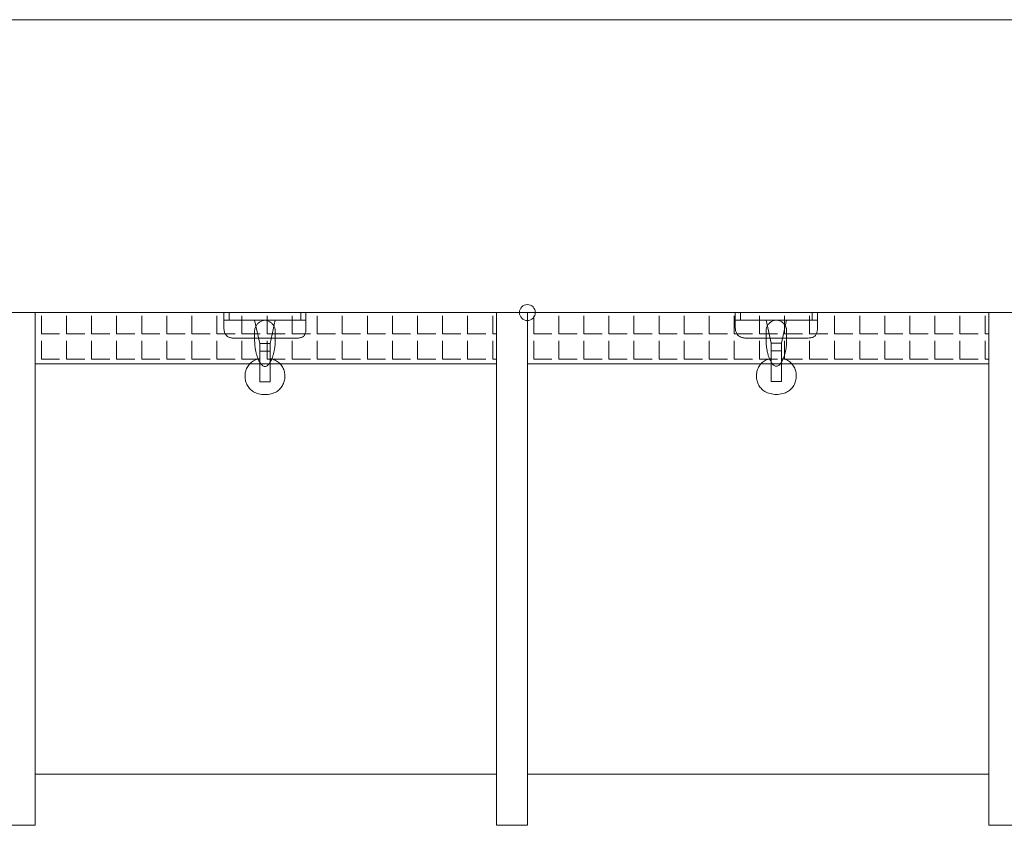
# Model space of a CAD drawing. Header units: millimetres. Extents: x -12354389001 to 271431, y -126469 to 48347.
# Tile 138 of 204: x -112170 to -111978, y -90864 to -90707. Entities that reach past the tile are written whole.
import ezdxf

# ---------------------------------------------------------------- set-up
doc = ezdxf.new("R2010")
doc.units = ezdxf.units.MM
doc.layers.get('0').update_dxf_attribs({"lineweight": 9})
doc.layers.add('ogrzewanie rzut', color=252, linetype='Continuous', lineweight=13)

# ---------------------------------------------------------------- blocks, each defined once
blk = doc.blocks.new('d')
at = {"layer": 'ogrzewanie rzut', "linetype": 'Continuous', "lineweight": 13}
for p, q in [((35325.86, 3344.53), (35791.79, 3344.53)), ((35233.61, 3287.41), (35541.79, 3287.41)), ((35453.79, 3197.41), (35453.79, 3287.41)), ((35453.79, 3287.41), (35453.79, 3187.41)), ((35490.61, 3285.9), (35490.61, 3287.4)), ((35491.61, 3287.4), (35491.61, 3285.9)), ((35505.61, 3285.9), (35505.61, 3287.4)), ((35506.61, 3287.4), (35506.61, 3285.9)), ((35559.79, 3287.41), (35541.79, 3287.41)), ((35541.79, 3287.41), (35541.79, 3287.41)), ((35543.79, 3187.41), (35543.79, 3287.41)), ((35543.79, 3287.41), (35543.79, 3197.41)), ((35549.79, 3197.41), (35549.79, 3287.41)), ((35549.79, 3287.41), (35549.79, 3187.41)), ((35559.79, 3287.41), (35559.79, 3287.41)), ((35639.79, 3287.41), (35559.79, 3287.41)), ((35590.34, 3285.94), (35590.34, 3287.44)), ((35591.34, 3287.44), (35591.34, 3285.94)), ((35605.34, 3285.94), (35605.34, 3287.44)), ((35606.34, 3287.44), (35606.34, 3285.94)), ((35639.79, 3287.41), (35735.79, 3287.41)), ((35639.79, 3187.41), (35639.79, 3287.41)), ((35639.79, 3287.41), (35639.79, 3197.41)), ((35455.02, 3283.23), (35455.02, 3286.78)), ((35459.91, 3283.23), (35459.91, 3286.78)), ((35464.8, 3283.23), (35464.8, 3286.78)), ((35469.69, 3283.23), (35469.69, 3286.78)), ((35474.58, 3283.23), (35474.58, 3286.78)), ((35479.47, 3283.23), (35479.47, 3286.78)), ((35484.36, 3283.23), (35484.36, 3286.78)), ((35489.25, 3283.23), (35489.25, 3286.78)), ((35491.61, 3285.9), (35490.61, 3285.9)), ((35494.14, 3283.23), (35494.14, 3286.78)), ((35496.61, 3285.9), (35497.61, 3281.4)), ((35500.61, 3285.9), (35496.61, 3285.9)), ((35499.03, 3283.23), (35499.03, 3286.78)), ((35499.61, 3281.4), (35500.61, 3285.9)), ((35503.92, 3283.23), (35503.92, 3286.78)), ((35506.61, 3285.9), (35505.61, 3285.9)), ((35508.81, 3283.23), (35508.81, 3286.78)), ((35513.7, 3283.23), (35513.7, 3286.78)), ((35518.59, 3283.23), (35518.59, 3286.78)), ((35523.48, 3283.23), (35523.48, 3286.78)), ((35528.37, 3283.23), (35528.37, 3286.78)), ((35533.25, 3283.23), (35533.25, 3286.78)), ((35538.14, 3283.23), (35538.14, 3286.78)), ((35543.03, 3283.23), (35543.03, 3286.78)), ((35551.02, 3283.23), (35551.02, 3286.78)), ((35555.91, 3283.23), (35555.91, 3286.78)), ((35560.8, 3283.23), (35560.8, 3286.78)), ((35565.69, 3283.23), (35565.69, 3286.78)), ((35570.58, 3283.23), (35570.58, 3286.78)), ((35575.47, 3283.23), (35575.47, 3286.78)), ((35580.36, 3283.23), (35580.36, 3286.78)), ((35585.25, 3283.23), (35585.25, 3286.78)), ((35590.14, 3283.23), (35590.14, 3286.78)), ((35591.34, 3285.94), (35590.34, 3285.94)), ((35595.03, 3283.23), (35595.03, 3286.78)), ((35596.34, 3285.94), (35597.34, 3281.44)), ((35600.34, 3285.94), (35596.34, 3285.94)), ((35599.34, 3281.44), (35600.34, 3285.94)), ((35599.92, 3283.23), (35599.92, 3286.78)), ((35604.81, 3283.23), (35604.81, 3286.78)), ((35606.34, 3285.94), (35605.34, 3285.94)), ((35609.7, 3283.23), (35609.7, 3286.78)), ((35614.59, 3283.23), (35614.59, 3286.78)), ((35619.48, 3283.23), (35619.48, 3286.78)), ((35624.37, 3283.23), (35624.37, 3286.78)), ((35629.25, 3283.23), (35629.25, 3286.78)), ((35634.14, 3283.23), (35634.14, 3286.78)), ((35639.03, 3283.23), (35639.03, 3286.78)), ((35455.02, 3283.23), (35458.58, 3283.23)), ((35459.91, 3283.23), (35463.47, 3283.23)), ((35464.8, 3283.23), (35468.36, 3283.23)), ((35469.69, 3283.23), (35473.25, 3283.23)), ((35474.58, 3283.23), (35478.14, 3283.23)), ((35479.47, 3283.23), (35483.03, 3283.23)), ((35484.36, 3283.23), (35487.92, 3283.23)), ((35489.25, 3283.23), (35492.81, 3283.23)), ((35494.14, 3283.23), (35497.69, 3283.23)), ((35499.03, 3283.23), (35502.58, 3283.23)), ((35503.92, 3283.23), (35507.47, 3283.23)), ((35508.81, 3283.23), (35512.36, 3283.23)), ((35513.7, 3283.23), (35517.25, 3283.23)), ((35518.59, 3283.23), (35522.14, 3283.23)), ((35523.48, 3283.23), (35527.03, 3283.23)), ((35528.37, 3283.23), (35531.92, 3283.23)), ((35533.25, 3283.23), (35536.81, 3283.23)), ((35538.14, 3283.23), (35541.7, 3283.23)), ((35543.03, 3283.23), (35543.79, 3283.23)), ((35551.02, 3283.23), (35554.58, 3283.23)), ((35555.91, 3283.23), (35559.47, 3283.23)), ((35560.8, 3283.23), (35564.36, 3283.23)), ((35565.69, 3283.23), (35569.25, 3283.23)), ((35570.58, 3283.23), (35574.14, 3283.23)), ((35575.47, 3283.23), (35579.03, 3283.23)), ((35580.36, 3283.23), (35583.92, 3283.23)), ((35585.25, 3283.23), (35588.81, 3283.23)), ((35590.14, 3283.23), (35593.69, 3283.23)), ((35595.03, 3283.23), (35598.58, 3283.23)), ((35599.92, 3283.23), (35603.47, 3283.23)), ((35604.81, 3283.23), (35608.36, 3283.23)), ((35609.7, 3283.23), (35613.25, 3283.23)), ((35614.59, 3283.23), (35618.14, 3283.23)), ((35619.48, 3283.23), (35623.03, 3283.23)), ((35624.37, 3283.23), (35627.92, 3283.23)), ((35629.25, 3283.23), (35632.81, 3283.23)), ((35634.14, 3283.23), (35637.7, 3283.23)), ((35639.03, 3283.23), (35639.79, 3283.23)), ((35455.02, 3278.34), (35455.02, 3281.89)), ((35459.91, 3278.34), (35459.91, 3281.89)), ((35464.8, 3278.34), (35464.8, 3281.89)), ((35469.69, 3278.34), (35469.69, 3281.89)), ((35474.58, 3278.34), (35474.58, 3281.89)), ((35479.47, 3278.34), (35479.47, 3281.89)), ((35484.36, 3278.34), (35484.36, 3281.89)), ((35489.25, 3278.34), (35489.25, 3281.89)), ((35494.14, 3278.34), (35494.14, 3281.89)), ((35497.61, 3281.4), (35499.61, 3281.4)), ((35499.03, 3278.34), (35499.03, 3281.89)), ((35503.92, 3278.34), (35503.92, 3281.89)), ((35508.81, 3278.34), (35508.81, 3281.89)), ((35513.7, 3278.34), (35513.7, 3281.89)), ((35518.59, 3278.34), (35518.59, 3281.89)), ((35523.48, 3278.34), (35523.48, 3281.89)), ((35528.37, 3278.34), (35528.37, 3281.89)), ((35533.25, 3278.34), (35533.25, 3281.89)), ((35538.14, 3278.34), (35538.14, 3281.89)), ((35543.03, 3278.34), (35543.03, 3281.89)), ((35551.02, 3278.34), (35551.02, 3281.89)), ((35555.91, 3278.34), (35555.91, 3281.89)), ((35560.8, 3278.34), (35560.8, 3281.89)), ((35565.69, 3278.34), (35565.69, 3281.89)), ((35570.58, 3278.34), (35570.58, 3281.89)), ((35575.47, 3278.34), (35575.47, 3281.89)), ((35580.36, 3278.34), (35580.36, 3281.89)), ((35585.25, 3278.34), (35585.25, 3281.89)), ((35590.14, 3278.34), (35590.14, 3281.89)), ((35595.03, 3278.34), (35595.03, 3281.89)), ((35597.34, 3281.44), (35599.34, 3281.44)), ((35599.92, 3278.34), (35599.92, 3281.89)), ((35604.81, 3278.34), (35604.81, 3281.89)), ((35609.7, 3278.34), (35609.7, 3281.89)), ((35614.59, 3278.34), (35614.59, 3281.89)), ((35619.48, 3278.34), (35619.48, 3281.89)), ((35624.37, 3278.34), (35624.37, 3281.89)), ((35629.25, 3278.34), (35629.25, 3281.89)), ((35634.14, 3278.34), (35634.14, 3281.89)), ((35639.03, 3278.34), (35639.03, 3281.89)), ((35499.61, 3279.9), (35497.61, 3279.9)), ((35497.61, 3279.9), (35497.61, 3273.9)), ((35499.61, 3273.9), (35499.61, 3279.9)), ((35599.34, 3279.94), (35597.34, 3279.94)), ((35597.34, 3279.94), (35597.34, 3273.94)), ((35599.34, 3273.94), (35599.34, 3279.94)), ((35455.02, 3278.34), (35458.58, 3278.34)), ((35459.91, 3278.34), (35463.47, 3278.34)), ((35464.8, 3278.34), (35468.36, 3278.34)), ((35469.69, 3278.34), (35473.25, 3278.34)), ((35474.58, 3278.34), (35478.14, 3278.34)), ((35479.47, 3278.34), (35483.03, 3278.34)), ((35484.36, 3278.34), (35487.92, 3278.34)), ((35489.25, 3278.34), (35492.81, 3278.34)), ((35494.14, 3278.34), (35497.69, 3278.34)), ((35499.03, 3278.34), (35502.58, 3278.34)), ((35503.92, 3278.34), (35507.47, 3278.34)), ((35508.81, 3278.34), (35512.36, 3278.34)), ((35513.7, 3278.34), (35517.25, 3278.34)), ((35518.59, 3278.34), (35522.14, 3278.34)), ((35523.48, 3278.34), (35527.03, 3278.34)), ((35528.37, 3278.34), (35531.92, 3278.34)), ((35533.25, 3278.34), (35536.81, 3278.34)), ((35538.14, 3278.34), (35541.7, 3278.34)), ((35543.03, 3278.34), (35543.79, 3278.34)), ((35551.02, 3278.34), (35554.58, 3278.34)), ((35555.91, 3278.34), (35559.47, 3278.34)), ((35560.8, 3278.34), (35564.36, 3278.34)), ((35565.69, 3278.34), (35569.25, 3278.34)), ((35570.58, 3278.34), (35574.14, 3278.34)), ((35575.47, 3278.34), (35579.03, 3278.34)), ((35580.36, 3278.34), (35583.92, 3278.34)), ((35585.25, 3278.34), (35588.81, 3278.34)), ((35590.14, 3278.34), (35593.69, 3278.34)), ((35595.03, 3278.34), (35598.58, 3278.34)), ((35599.92, 3278.34), (35603.47, 3278.34)), ((35604.81, 3278.34), (35608.36, 3278.34)), ((35609.7, 3278.34), (35613.25, 3278.34)), ((35614.59, 3278.34), (35618.14, 3278.34)), ((35619.48, 3278.34), (35623.03, 3278.34)), ((35624.37, 3278.34), (35627.92, 3278.34)), ((35629.25, 3278.34), (35632.81, 3278.34)), ((35634.14, 3278.34), (35637.7, 3278.34)), ((35639.03, 3278.34), (35639.79, 3278.34)), ((35453.79, 3277.41), (35453.79, 3277.41)), ((35453.79, 3277.41), (35543.79, 3277.41)), ((35453.79, 3277.41), (35453.79, 3277.41)), ((35453.79, 3277.41), (35543.79, 3277.41)), ((35549.79, 3277.41), (35549.79, 3277.41)), ((35549.79, 3277.41), (35549.79, 3277.41)), ((35549.79, 3277.41), (35639.79, 3277.41)), ((35549.79, 3277.41), (35639.79, 3277.41)), ((35497.61, 3273.9), (35499.61, 3273.9)), ((35597.34, 3273.94), (35599.34, 3273.94)), ((35543.79, 3197.41), (35453.79, 3197.41)), ((35639.79, 3197.41), (35549.79, 3197.41)), ((35453.79, 3187.41), (35447.79, 3187.41)), ((35549.79, 3187.41), (35543.79, 3187.41)), ((35645.79, 3187.41), (35639.79, 3187.41))]:
    blk.add_line(p, q, dxfattribs=at)
blk.add_circle((35549.79, 3287.41), 1.55, dxfattribs=at)
for points, knots in [([(35490.61, 3284.4), (35490.61, 3284.48), (35490.61, 3284.65), (35490.61, 3284.89), (35490.61, 3285.1), (35490.61, 3285.28), (35490.61, 3285.44), (35490.61, 3285.58), (35490.61, 3285.69), (35490.61, 3285.78), (35490.61, 3285.84), (35490.61, 3285.88), (35490.61, 3285.89), (35490.61, 3285.9)], [0, 0, 0, 0, 0.260331, 0.495868, 0.706612, 0.892562, 1.053719, 1.190083, 1.301653, 1.38843, 1.450413, 1.487603, 1.5, 1.5, 1.5, 1.5]), ([(35490.61, 3285.9), (35490.98, 3285.9), (35491.77, 3285.9), (35493.06, 3285.9), (35494.52, 3285.9), (35496.11, 3285.9), (35497.77, 3285.9), (35499.46, 3285.9), (35501.12, 3285.9), (35502.71, 3285.9), (35504.17, 3285.9), (35505.46, 3285.9), (35506.25, 3285.9), (35506.61, 3285.9)], [0, 0, 0, 0, 1.082645, 2.38843, 3.867769, 5.471074, 7.14876, 8.85124, 10.528926, 12.132231, 13.61157, 14.917355, 16, 16, 16, 16]), ([(35496.61, 3283.9), (35496.61, 3283.99), (35496.63, 3284.17), (35496.7, 3284.44), (35496.81, 3284.7), (35496.96, 3284.94), (35497.14, 3285.17), (35497.34, 3285.38), (35497.57, 3285.55), (35497.81, 3285.7), (35498.07, 3285.81), (35498.34, 3285.88), (35498.52, 3285.9), (35498.61, 3285.9)], [0, 0, 0, 0, 0.273037, 0.549292, 0.830058, 1.115075, 1.403036, 1.692041, 1.980001, 2.265018, 2.545785, 2.82204, 3.095076, 3.095076, 3.095076, 3.095076]), ([(35498.61, 3285.9), (35498.71, 3285.9), (35498.89, 3285.88), (35499.16, 3285.81), (35499.42, 3285.7), (35499.66, 3285.55), (35499.89, 3285.38), (35500.09, 3285.17), (35500.27, 3284.94), (35500.42, 3284.7), (35500.53, 3284.44), (35500.6, 3284.17), (35500.61, 3283.99), (35500.61, 3283.9)], [0, 0, 0, 0, 0.273037, 0.549292, 0.830058, 1.115075, 1.403036, 1.692041, 1.980001, 2.265018, 2.545785, 2.82204, 3.095076, 3.095076, 3.095076, 3.095076]), ([(35506.61, 3285.9), (35506.61, 3285.89), (35506.61, 3285.88), (35506.61, 3285.84), (35506.61, 3285.78), (35506.61, 3285.69), (35506.61, 3285.58), (35506.61, 3285.44), (35506.61, 3285.28), (35506.61, 3285.1), (35506.61, 3284.89), (35506.61, 3284.65), (35506.61, 3284.48), (35506.61, 3284.4)], [0, 0, 0, 0, 0.012397, 0.049587, 0.11157, 0.198347, 0.309917, 0.446281, 0.607438, 0.793388, 1.004132, 1.239669, 1.5, 1.5, 1.5, 1.5]), ([(35590.34, 3284.44), (35590.34, 3284.53), (35590.34, 3284.69), (35590.34, 3284.93), (35590.34, 3285.14), (35590.34, 3285.33), (35590.34, 3285.49), (35590.34, 3285.62), (35590.34, 3285.73), (35590.34, 3285.82), (35590.34, 3285.88), (35590.34, 3285.92), (35590.34, 3285.94), (35590.34, 3285.94)], [0, 0, 0, 0, 0.260331, 0.495868, 0.706612, 0.892562, 1.053719, 1.190083, 1.301653, 1.38843, 1.450413, 1.487603, 1.5, 1.5, 1.5, 1.5]), ([(35590.34, 3285.94), (35590.71, 3285.94), (35591.5, 3285.94), (35592.79, 3285.94), (35594.25, 3285.94), (35595.84, 3285.94), (35597.5, 3285.94), (35599.19, 3285.94), (35600.85, 3285.94), (35602.44, 3285.94), (35603.9, 3285.94), (35605.19, 3285.94), (35605.98, 3285.94), (35606.34, 3285.94)], [0, 0, 0, 0, 1.082645, 2.38843, 3.867769, 5.471074, 7.14876, 8.85124, 10.528926, 12.132231, 13.61157, 14.917355, 16, 16, 16, 16]), ([(35596.34, 3283.94), (35596.34, 3284.03), (35596.36, 3284.22), (35596.43, 3284.48), (35596.54, 3284.74), (35596.69, 3284.99), (35596.87, 3285.21), (35597.07, 3285.42), (35597.3, 3285.6), (35597.54, 3285.74), (35597.8, 3285.85), (35598.07, 3285.92), (35598.25, 3285.94), (35598.34, 3285.94)], [0, 0, 0, 0, 0.273037, 0.549292, 0.830058, 1.115075, 1.403036, 1.692041, 1.980001, 2.265018, 2.545785, 2.82204, 3.095076, 3.095076, 3.095076, 3.095076]), ([(35598.34, 3285.94), (35598.44, 3285.94), (35598.62, 3285.92), (35598.89, 3285.85), (35599.15, 3285.74), (35599.39, 3285.6), (35599.62, 3285.42), (35599.82, 3285.21), (35600, 3284.99), (35600.15, 3284.74), (35600.26, 3284.48), (35600.33, 3284.22), (35600.34, 3284.03), (35600.34, 3283.94)], [0, 0, 0, 0, 0.273037, 0.549292, 0.830058, 1.115075, 1.403036, 1.692041, 1.980001, 2.265018, 2.545785, 2.82204, 3.095076, 3.095076, 3.095076, 3.095076]), ([(35606.34, 3285.94), (35606.34, 3285.94), (35606.34, 3285.92), (35606.34, 3285.88), (35606.34, 3285.82), (35606.34, 3285.73), (35606.34, 3285.62), (35606.34, 3285.49), (35606.34, 3285.33), (35606.34, 3285.14), (35606.34, 3284.93), (35606.34, 3284.69), (35606.34, 3284.53), (35606.34, 3284.44)], [0, 0, 0, 0, 0.012397, 0.049587, 0.11157, 0.198347, 0.309917, 0.446281, 0.607438, 0.793388, 1.004132, 1.239669, 1.5, 1.5, 1.5, 1.5]), ([(35492.61, 3282.4), (35492.52, 3282.4), (35492.34, 3282.41), (35492.08, 3282.45), (35491.82, 3282.51), (35491.57, 3282.61), (35491.34, 3282.75), (35491.13, 3282.92), (35490.95, 3283.13), (35490.81, 3283.39), (35490.7, 3283.68), (35490.63, 3284.03), (35490.61, 3284.27), (35490.61, 3284.4)], [0, 0, 0, 0, 0.272276, 0.542692, 0.810227, 1.07504, 1.338798, 1.604973, 1.87895, 2.16785, 2.480019, 2.824368, 3.209791, 3.209791, 3.209791, 3.209791]), ([(35496.61, 3281.9), (35496.61, 3281.95), (35496.61, 3282.05), (35496.61, 3282.22), (35496.61, 3282.4), (35496.61, 3282.6), (35496.61, 3282.8), (35496.61, 3283), (35496.61, 3283.2), (35496.61, 3283.39), (35496.61, 3283.58), (35496.61, 3283.74), (35496.61, 3283.85), (35496.61, 3283.9)], [0, 0, 0, 0, 0.148009, 0.316304, 0.500376, 0.695718, 0.897821, 1.102179, 1.304282, 1.499624, 1.683696, 1.851991, 2, 2, 2, 2]), ([(35500.61, 3283.9), (35500.61, 3283.85), (35500.61, 3283.76), (35500.61, 3283.62), (35500.61, 3283.48), (35500.61, 3283.33), (35500.61, 3283.17), (35500.61, 3282.99), (35500.61, 3282.81), (35500.61, 3282.61), (35500.61, 3282.39), (35500.61, 3282.15), (35500.61, 3281.98), (35500.61, 3281.9)], [0, 0, 0, 0, 0.136739, 0.275733, 0.419234, 0.569497, 0.728775, 0.899324, 1.083396, 1.283246, 1.501127, 1.739294, 2, 2, 2, 2]), ([(35506.61, 3284.4), (35506.61, 3284.27), (35506.61, 3284.03), (35506.57, 3283.69), (35506.5, 3283.39), (35506.4, 3283.14), (35506.27, 3282.92), (35506.09, 3282.75), (35505.88, 3282.61), (35505.62, 3282.51), (35505.32, 3282.44), (35504.98, 3282.4), (35504.74, 3282.4), (35504.61, 3282.4)], [0, 0, 0, 0, 0.384885, 0.724568, 1.024891, 1.293879, 1.542296, 1.783488, 2.031905, 2.300893, 2.601217, 2.940899, 3.325784, 3.325784, 3.325784, 3.325784]), ([(35592.34, 3282.44), (35592.25, 3282.44), (35592.07, 3282.45), (35591.8, 3282.49), (35591.55, 3282.56), (35591.3, 3282.66), (35591.07, 3282.79), (35590.86, 3282.96), (35590.68, 3283.18), (35590.54, 3283.43), (35590.43, 3283.73), (35590.36, 3284.07), (35590.34, 3284.31), (35590.34, 3284.44)], [0, 0, 0, 0, 0.272276, 0.542692, 0.810227, 1.07504, 1.338798, 1.604973, 1.87895, 2.16785, 2.480019, 2.824368, 3.209791, 3.209791, 3.209791, 3.209791]), ([(35596.34, 3281.94), (35596.34, 3281.99), (35596.34, 3282.1), (35596.34, 3282.26), (35596.34, 3282.44), (35596.34, 3282.64), (35596.34, 3282.84), (35596.34, 3283.04), (35596.34, 3283.24), (35596.34, 3283.44), (35596.34, 3283.62), (35596.34, 3283.79), (35596.34, 3283.89), (35596.34, 3283.94)], [0, 0, 0, 0, 0.148009, 0.316304, 0.500376, 0.695718, 0.897821, 1.102179, 1.304282, 1.499624, 1.683696, 1.851991, 2, 2, 2, 2]), ([(35600.34, 3283.94), (35600.34, 3283.9), (35600.34, 3283.8), (35600.34, 3283.66), (35600.34, 3283.52), (35600.34, 3283.37), (35600.34, 3283.21), (35600.34, 3283.04), (35600.34, 3282.85), (35600.34, 3282.65), (35600.34, 3282.43), (35600.34, 3282.19), (35600.34, 3282.03), (35600.34, 3281.94)], [0, 0, 0, 0, 0.136739, 0.275733, 0.419234, 0.569497, 0.728775, 0.899324, 1.083396, 1.283246, 1.501127, 1.739294, 2, 2, 2, 2]), ([(35606.34, 3284.44), (35606.34, 3284.31), (35606.34, 3284.07), (35606.3, 3283.73), (35606.23, 3283.43), (35606.13, 3283.18), (35606, 3282.96), (35605.82, 3282.79), (35605.61, 3282.65), (35605.35, 3282.55), (35605.05, 3282.49), (35604.71, 3282.45), (35604.47, 3282.44), (35604.34, 3282.44)], [0, 0, 0, 0, 0.384885, 0.724568, 1.024891, 1.293879, 1.542296, 1.783488, 2.031905, 2.300893, 2.601217, 2.940899, 3.325784, 3.325784, 3.325784, 3.325784]), ([(35504.61, 3282.4), (35504.32, 3282.4), (35503.69, 3282.4), (35502.69, 3282.4), (35501.59, 3282.4), (35500.43, 3282.4), (35499.22, 3282.4), (35498.01, 3282.4), (35496.8, 3282.4), (35495.64, 3282.4), (35494.54, 3282.4), (35493.54, 3282.4), (35492.91, 3282.4), (35492.61, 3282.4)], [0, 0, 0, 0, 0.888054, 1.897821, 3.002254, 4.174305, 5.386927, 6.613073, 7.825695, 8.997746, 10.102179, 11.111946, 12, 12, 12, 12]), ([(35498.61, 3276.9), (35498.52, 3276.9), (35498.32, 3276.95), (35498.05, 3277.13), (35497.8, 3277.42), (35497.55, 3277.78), (35497.33, 3278.23), (35497.13, 3278.74), (35496.95, 3279.3), (35496.81, 3279.91), (35496.7, 3280.55), (35496.63, 3281.22), (35496.61, 3281.67), (35496.61, 3281.9)], [0, 0, 0, 0, 0.278538, 0.596972, 0.9738, 1.412854, 1.910826, 2.461075, 3.055384, 3.684814, 4.34019, 5.012423, 5.692788, 5.692788, 5.692788, 5.692788]), ([(35497.61, 3281.4), (35497.61, 3281.27), (35497.61, 3281.03), (35497.61, 3280.68), (35497.61, 3280.37), (35497.61, 3280.09), (35497.61, 3279.84), (35497.61, 3279.6), (35497.61, 3279.36), (35497.61, 3279.13), (35497.61, 3278.9), (35497.61, 3278.65), (35497.61, 3278.49), (35497.61, 3278.4)], [0, 0, 0, 0, 0.385424, 0.728024, 1.03456, 1.311796, 1.566491, 1.805409, 2.035312, 2.26296, 2.495116, 2.738542, 3, 3, 3, 3]), ([(35500.61, 3281.9), (35500.61, 3281.67), (35500.6, 3281.22), (35500.53, 3280.55), (35500.42, 3279.91), (35500.28, 3279.3), (35500.1, 3278.74), (35499.9, 3278.23), (35499.68, 3277.78), (35499.43, 3277.42), (35499.18, 3277.13), (35498.91, 3276.95), (35498.71, 3276.9), (35498.61, 3276.9)], [0, 0, 0, 0, 0.680365, 1.352598, 2.007974, 2.637404, 3.231713, 3.781963, 4.279934, 4.718988, 5.095816, 5.41425, 5.692788, 5.692788, 5.692788, 5.692788]), ([(35604.34, 3282.44), (35604.05, 3282.44), (35603.42, 3282.44), (35602.41, 3282.44), (35601.32, 3282.44), (35600.16, 3282.44), (35598.95, 3282.44), (35597.74, 3282.44), (35596.53, 3282.44), (35595.37, 3282.44), (35594.27, 3282.44), (35593.27, 3282.44), (35592.64, 3282.44), (35592.34, 3282.44)], [0, 0, 0, 0, 0.888054, 1.897821, 3.002254, 4.174305, 5.386927, 6.613073, 7.825695, 8.997746, 10.102179, 11.111946, 12, 12, 12, 12]), ([(35598.34, 3276.94), (35598.25, 3276.94), (35598.05, 3276.99), (35597.78, 3277.18), (35597.53, 3277.46), (35597.28, 3277.82), (35597.06, 3278.27), (35596.86, 3278.78), (35596.68, 3279.34), (35596.54, 3279.95), (35596.43, 3280.6), (35596.36, 3281.26), (35596.34, 3281.71), (35596.34, 3281.94)], [0, 0, 0, 0, 0.278538, 0.596972, 0.9738, 1.412854, 1.910826, 2.461075, 3.055384, 3.684814, 4.34019, 5.012423, 5.692788, 5.692788, 5.692788, 5.692788]), ([(35597.34, 3281.44), (35597.34, 3281.31), (35597.34, 3281.07), (35597.34, 3280.72), (35597.34, 3280.42), (35597.34, 3280.14), (35597.34, 3279.88), (35597.34, 3279.64), (35597.34, 3279.41), (35597.34, 3279.18), (35597.34, 3278.94), (35597.34, 3278.7), (35597.34, 3278.53), (35597.34, 3278.44)], [0, 0, 0, 0, 0.385424, 0.728024, 1.03456, 1.311796, 1.566491, 1.805409, 2.035312, 2.26296, 2.495116, 2.738542, 3, 3, 3, 3]), ([(35600.34, 3281.94), (35600.34, 3281.71), (35600.33, 3281.26), (35600.26, 3280.6), (35600.15, 3279.95), (35600.01, 3279.34), (35599.83, 3278.78), (35599.63, 3278.27), (35599.4, 3277.82), (35599.16, 3277.46), (35598.91, 3277.18), (35598.64, 3276.99), (35598.44, 3276.94), (35598.34, 3276.94)], [0, 0, 0, 0, 0.680365, 1.352598, 2.007974, 2.637404, 3.231713, 3.781963, 4.279934, 4.718988, 5.095816, 5.41425, 5.692788, 5.692788, 5.692788, 5.692788]), ([(35497.61, 3278.4), (35497.27, 3278.36), (35496.63, 3278.18), (35495.81, 3277.65), (35495.22, 3276.93), (35494.85, 3276.08), (35494.7, 3275.17), (35494.76, 3274.24), (35495.06, 3273.35), (35495.59, 3272.55), (35496.38, 3271.91), (35497.42, 3271.48), (35498.2, 3271.4), (35498.61, 3271.4)], [0, 0, 0, 0, 1.028629, 1.971146, 2.882031, 3.790503, 4.705631, 5.62628, 6.55168, 7.491674, 8.475669, 9.556639, 10.80631, 10.80631, 10.80631, 10.80631]), ([(35498.61, 3271.4), (35499.03, 3271.4), (35499.81, 3271.48), (35500.85, 3271.91), (35501.64, 3272.55), (35502.17, 3273.35), (35502.47, 3274.24), (35502.53, 3275.17), (35502.38, 3276.08), (35502.01, 3276.93), (35501.42, 3277.65), (35500.6, 3278.18), (35499.96, 3278.36), (35499.61, 3278.4)], [0, 0, 0, 0, 1.249671, 2.330641, 3.314636, 4.25463, 5.18003, 6.100679, 7.015807, 7.924279, 8.835164, 9.777681, 10.80631, 10.80631, 10.80631, 10.80631]), ([(35597.34, 3278.44), (35597, 3278.4), (35596.36, 3278.23), (35595.54, 3277.69), (35594.95, 3276.97), (35594.58, 3276.12), (35594.43, 3275.21), (35594.49, 3274.29), (35594.79, 3273.4), (35595.32, 3272.6), (35596.11, 3271.95), (35597.15, 3271.53), (35597.93, 3271.44), (35598.34, 3271.44)], [0, 0, 0, 0, 1.028629, 1.971146, 2.882031, 3.790503, 4.705631, 5.62628, 6.55168, 7.491674, 8.475669, 9.556639, 10.80631, 10.80631, 10.80631, 10.80631]), ([(35598.34, 3271.44), (35598.76, 3271.44), (35599.54, 3271.53), (35600.58, 3271.95), (35601.37, 3272.6), (35601.9, 3273.4), (35602.19, 3274.29), (35602.26, 3275.21), (35602.11, 3276.12), (35601.74, 3276.97), (35601.15, 3277.69), (35600.33, 3278.23), (35599.68, 3278.4), (35599.34, 3278.44)], [0, 0, 0, 0, 1.249671, 2.330641, 3.314636, 4.25463, 5.18003, 6.100679, 7.015807, 7.924279, 8.835164, 9.777681, 10.80631, 10.80631, 10.80631, 10.80631])]:
    blk.add_open_spline(points, degree=3, knots=knots, dxfattribs=at)
for points in [[(35499.61, 3278.4), (35499.61, 3278.49), (35499.61, 3278.67), (35499.61, 3278.94), (35499.61, 3279.22), (35499.61, 3279.49), (35499.61, 3279.76), (35499.61, 3280.03), (35499.61, 3280.31), (35499.61, 3280.58), (35499.61, 3280.85), (35499.61, 3281.13), (35499.61, 3281.31), (35499.61, 3281.4)], [(35599.34, 3278.44), (35599.34, 3278.53), (35599.34, 3278.71), (35599.34, 3278.99), (35599.34, 3279.26), (35599.34, 3279.53), (35599.34, 3279.8), (35599.34, 3280.08), (35599.34, 3280.35), (35599.34, 3280.62), (35599.34, 3280.9), (35599.34, 3281.17), (35599.34, 3281.35), (35599.34, 3281.44)]]:
    blk.add_open_spline(points, degree=3, dxfattribs=at)

msp = doc.modelspace()

# ---------------------------------------------------------------- block references
msp.add_blockref('d', (-147620.915, -94051.603))

doc.saveas('drawing.dxf')
